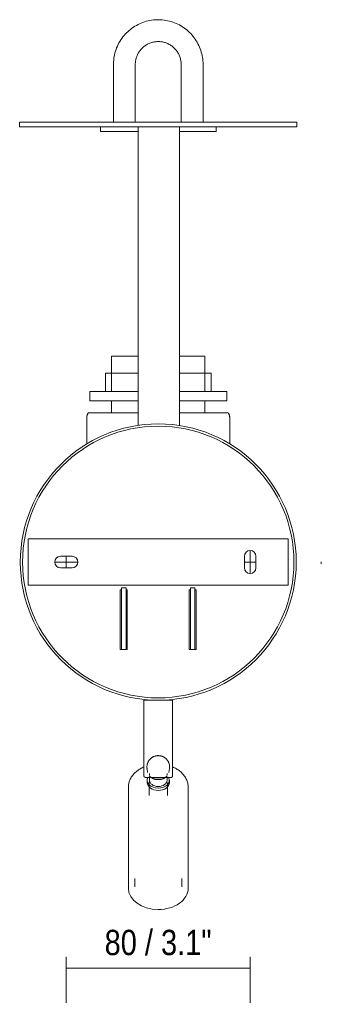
# Model space of a CAD drawing. Header units: millimetres. Extents: x -6679 to -4676, y 0 to 6729.
# Tile 4 of 5: x -4807 to -4676, y 108 to 535. Entities that reach past the tile are written whole.
import ezdxf

# ---------------------------------------------------------------- set-up
doc = ezdxf.new("R2010")
doc.units = ezdxf.units.MM
for name, color, linetype, lineweight in [('Cotas', 7, 'Continuous', 9), ('Cotas-5', 7, 'Continuous', 9), ('Lighthing Fixture Detail Wide Black', 7, 'Continuous', 20), ('Luminarias', 7, 'Continuous', 20)]:
    doc.layers.add(name, color=color, linetype=linetype, lineweight=lineweight)
doc.styles.add('Arial Narrow', font='ARIALN.TTF', dxfattribs={"height": 11})
doc.dimstyles.new('FARO_-_2_2mm_Arial_Narrow_mm_Inch_Left', dxfattribs={"dimscale": 304.8, "dimtxt": 11.257741, "dimasz": 0, "dimexe": 0.049213, "dimexo": 0.0625, "dimgap": 0.008202, "dimtad": 1, "dimdec": 0, "dimzin": 0, "dimdsep": 46, "dimtxsty": 'Arial Narrow', "dimblk1": 'NONE', "dimblk2": 'NONE', "dimsah": 1, "dimcen": 0.09, "dimadec": 0, "dimazin": 0, "dimtfac": 1, "dimtdec": 4, "dimtix": 1, "dimtmove": 0, "dimatfit": 3, "dimfxl": 0.016404, "dimfxlon": 1, "dimtvp": 1, "dimtolj": 1, "dimtzin": 0, "dimarcsym": 2})

# ---------------------------------------------------------------- blocks, each defined once
blk = doc.blocks.new('24032 - 24032 MONTREAL White structure wall lamp with LED reader-488110-Alzado_PDF Fixing')
at = {"layer": 'Luminarias', "color": 253, "lineweight": 9, "true_color": 0xaaaaaa}
for p, q in [((6560.01, 516), (6560.01, 491)), ((6569.51, 491), (6569.51, 516)), ((6589.48, 516), (6589.48, 491)), ((6598.98, 491), (6598.98, 516)), ((6519.22, 491), (6519.22, 489)), ((6639.77, 491), (6519.22, 491)), ((6519.22, 489), (6639.77, 489)), ((6554.32, 489), (6554.32, 487)), ((6570.77, 486.51), (6570.77, 489)), ((6588.77, 489), (6588.77, 486.51)), ((6604.67, 487), (6604.67, 489)), ((6639.77, 489), (6639.77, 491)), ((6554.32, 487), (6570.77, 487)), ((6570.77, 359.27), (6570.77, 486.51)), ((6588.77, 487), (6604.67, 487)), ((6588.77, 486.51), (6588.77, 359.18)), ((6559.18, 389.33), (6559.18, 374.02)), ((6559.18, 389.33), (6570.73, 389.33)), ((6588.81, 389.33), (6599.81, 389.33)), ((6599.81, 374.02), (6599.81, 389.33)), ((6556.53, 382.02), (6556.53, 374.02)), ((6556.53, 382.02), (6570.74, 382.02)), ((6588.79, 382.02), (6602.47, 382.02)), ((6602.47, 374.02), (6602.47, 382.02)), ((6549.72, 374.02), (6549.72, 370.02)), ((6549.72, 374.02), (6570.76, 374.02)), ((6588.77, 374.02), (6609.27, 374.02)), ((6609.27, 370.02), (6609.27, 374.02)), ((6549.72, 370.02), (6570.76, 370.02)), ((6559.18, 370.02), (6559.18, 364.85)), ((6588.77, 370.02), (6609.27, 370.02)), ((6599.81, 364.85), (6599.81, 370.02)), ((6549.22, 364.85), (6570.76, 364.85)), ((6588.77, 364.85), (6609.77, 364.85)), ((6548.42, 362.85), (6548.42, 351.26)), ((6610.57, 351.26), (6610.57, 362.85)), ((6563, 261.99), (6563, 287.99)), ((6563, 287.99), (6563.5, 287.99)), ((6563.5, 262.03), (6563.5, 288.81)), ((6565.5, 288.81), (6563.5, 288.81)), ((6565.5, 288.81), (6565.5, 262.03)), ((6565.5, 287.99), (6566, 287.99)), ((6566, 287.99), (6566, 261.99)), ((6593, 287.99), (6593.45, 287.99)), ((6593, 261.99), (6593, 287.99)), ((6593.45, 262.03), (6593.45, 288.81)), ((6595.45, 288.81), (6593.45, 288.81)), ((6595.45, 288.81), (6595.45, 262.03)), ((6595.45, 287.99), (6596, 287.99)), ((6596, 287.99), (6596, 261.99)), ((6563.5, 261.99), (6563, 261.99)), ((6565.5, 262.03), (6563.5, 262.03)), ((6566, 261.99), (6565.5, 261.99)), ((6593.45, 261.99), (6593, 261.99)), ((6595.45, 262.03), (6593.45, 262.03)), ((6596, 261.99), (6595.45, 261.99)), ((6573.25, 240), (6573.25, 207.15)), ((6573.34, 240), (6579.5, 240)), ((6579.5, 240), (6585.65, 240)), ((6585.75, 207.15), (6585.75, 240)), ((6574.61, 210.35), (6574.84, 208.65)), ((6584.15, 208.65), (6584.38, 210.35)), ((6574.66, 205.27), (6574.66, 204.28)), ((6575.65, 208.24), (6575.65, 207.44)), ((6575.65, 206.48), (6575.65, 205.27)), ((6583.35, 207.44), (6583.35, 208.24)), ((6583.35, 205.27), (6583.35, 206.47)), ((6584.33, 204.28), (6584.33, 205.27)), ((6566.5, 202.16), (6566.5, 158.32)), ((6575.5, 204.28), (6575.5, 198.64)), ((6583.49, 198.64), (6583.49, 204.28)), ((6592.5, 158.32), (6592.5, 202.16)), ((6569.3, 162.56), (6569.3, 159.03)), ((6589.7, 159.03), (6589.7, 162.56))]:
    blk.add_line(p, q, dxfattribs=at)
at = {"layer": 'Luminarias', "color": 253, "lineweight": 9, "true_color": 0xaaaaaa, "flags": 128}
for points in [[(6598.98, 516), (6598.96, 516.78), (6598.92, 517.56), (6598.84, 518.33), (6598.73, 519.1), (6598.59, 519.87), (6598.42, 520.63), (6598.22, 521.38), (6597.99, 522.13), (6597.73, 522.86), (6597.44, 523.59), (6597.12, 524.3), (6596.78, 525), (6596.4, 525.68), (6596, 526.35), (6595.58, 527), (6595.12, 527.64), (6594.65, 528.25), (6594.14, 528.85), (6593.62, 529.42), (6593.07, 529.98), (6592.5, 530.51), (6591.91, 531.02), (6591.3, 531.5), (6590.67, 531.96), (6590.02, 532.4), (6589.36, 532.8), (6588.68, 533.18), (6587.98, 533.54), (6587.28, 533.86), (6586.56, 534.16), (6585.82, 534.43), (6585.08, 534.67), (6584.33, 534.87), (6583.57, 535.05), (6582.81, 535.2), (6582.04, 535.32), (6581.26, 535.4), (6580.49, 535.46), (6579.71, 535.48), (6578.93, 535.48), (6578.15, 535.44), (6577.37, 535.37), (6576.6, 535.27), (6575.83, 535.14), (6575.07, 534.97), (6574.31, 534.78), (6573.57, 534.56), (6572.83, 534.31), (6572.1, 534.03), (6571.39, 533.72), (6570.69, 533.38), (6570, 533.01), (6569.32, 532.62), (6568.67, 532.2), (6568.03, 531.75), (6567.41, 531.28), (6566.81, 530.79), (6566.23, 530.27), (6565.67, 529.73), (6565.13, 529.16), (6564.61, 528.58), (6564.12, 527.97), (6563.66, 527.35), (6563.21, 526.7), (6562.8, 526.04), (6562.41, 525.37), (6562.05, 524.68), (6561.72, 523.97), (6561.41, 523.26), (6561.14, 522.53), (6560.89, 521.79), (6560.67, 521.04), (6560.49, 520.28), (6560.33, 519.52), (6560.21, 518.75), (6560.11, 517.98), (6560.05, 517.2), (6560.02, 516.42), (6560.01, 516)], [(6569.51, 516), (6569.52, 516.4), (6569.54, 516.8), (6569.58, 517.2), (6569.64, 517.59), (6569.71, 517.98), (6569.8, 518.37), (6569.9, 518.76), (6570.02, 519.14), (6570.15, 519.52), (6570.3, 519.89), (6570.46, 520.25), (6570.64, 520.61), (6570.83, 520.96), (6571.04, 521.3), (6571.26, 521.64), (6571.49, 521.96), (6571.73, 522.28), (6571.99, 522.58), (6572.26, 522.88), (6572.54, 523.16), (6572.83, 523.43), (6573.13, 523.7), (6573.45, 523.94), (6573.77, 524.18), (6574.1, 524.4), (6574.44, 524.61), (6574.79, 524.81), (6575.15, 524.99), (6575.51, 525.15), (6575.88, 525.31), (6576.25, 525.44), (6576.63, 525.57), (6577.02, 525.67), (6577.41, 525.76), (6577.8, 525.84), (6578.19, 525.9), (6578.59, 525.94), (6578.99, 525.97), (6579.39, 525.98), (6579.79, 525.98), (6580.19, 525.96), (6580.58, 525.92), (6580.98, 525.87), (6581.37, 525.81), (6581.76, 525.72), (6582.15, 525.62), (6582.53, 525.51), (6582.91, 525.38), (6583.28, 525.24), (6583.65, 525.08), (6584.01, 524.91), (6584.36, 524.72), (6584.71, 524.52), (6585.04, 524.3), (6585.37, 524.07), (6585.69, 523.83), (6586, 523.58), (6586.3, 523.31), (6586.58, 523.03), (6586.86, 522.74), (6587.12, 522.44), (6587.37, 522.13), (6587.61, 521.81), (6587.84, 521.48), (6588.05, 521.15), (6588.25, 520.8), (6588.44, 520.45), (6588.61, 520.09), (6588.76, 519.72), (6588.9, 519.34), (6589.03, 518.97), (6589.14, 518.58), (6589.24, 518.19), (6589.32, 517.8), (6589.38, 517.41), (6589.43, 517.01), (6589.46, 516.61), (6589.48, 516.22), (6589.48, 516)], [(6548.42, 362.85), (6548.43, 362.97), (6548.43, 363.08), (6548.45, 363.2), (6548.46, 363.31), (6548.48, 363.43), (6548.51, 363.54), (6548.54, 363.65), (6548.57, 363.76), (6548.61, 363.87), (6548.65, 363.98), (6548.7, 364.09), (6548.75, 364.19), (6548.81, 364.29), (6548.87, 364.39), (6548.93, 364.49), (6549, 364.58), (6549.07, 364.67), (6549.14, 364.76), (6549.22, 364.85), (6549.22, 364.85)], [(6609.77, 364.85), (6609.85, 364.76), (6609.92, 364.68), (6609.99, 364.58), (6610.06, 364.49), (6610.12, 364.39), (6610.18, 364.29), (6610.24, 364.19), (6610.29, 364.09), (6610.34, 363.98), (6610.38, 363.87), (6610.42, 363.76), (6610.45, 363.65), (6610.48, 363.54), (6610.51, 363.43), (6610.53, 363.31), (6610.55, 363.2), (6610.56, 363.08), (6610.56, 362.97), (6610.57, 362.85), (6610.57, 362.85)], [(6579.5, 215.93), (6579.36, 215.93), (6579.22, 215.92), (6579.08, 215.91), (6578.94, 215.9), (6578.8, 215.88), (6578.65, 215.86), (6578.51, 215.83), (6578.37, 215.8), (6578.23, 215.76), (6578.08, 215.72), (6577.94, 215.68), (6577.79, 215.62), (6577.65, 215.57), (6577.5, 215.5), (6577.35, 215.44), (6577.2, 215.36), (6577.05, 215.28), (6576.9, 215.19), (6576.75, 215.09), (6576.59, 214.98), (6576.44, 214.87), (6576.29, 214.74), (6576.14, 214.61), (6575.99, 214.47), (6575.85, 214.31), (6575.7, 214.15), (6575.57, 213.97), (6575.43, 213.78), (6575.3, 213.59), (6575.18, 213.38), (6575.06, 213.16), (6574.96, 212.92), (6574.86, 212.68), (6574.78, 212.43), (6574.71, 212.17), (6574.65, 211.91), (6574.61, 211.63), (6574.58, 211.36), (6574.57, 211.08), (6574.57, 210.8), (6574.59, 210.53), (6574.61, 210.35)], [(6584.38, 210.35), (6584.41, 210.63), (6584.42, 210.9), (6584.42, 211.18), (6584.4, 211.46), (6584.37, 211.73), (6584.32, 212), (6584.26, 212.27), (6584.18, 212.52), (6584.09, 212.77), (6584, 213.01), (6583.89, 213.24), (6583.77, 213.45), (6583.64, 213.66), (6583.51, 213.85), (6583.38, 214.04), (6583.24, 214.21), (6583.09, 214.37), (6582.94, 214.52), (6582.8, 214.66), (6582.64, 214.79), (6582.49, 214.91), (6582.34, 215.02), (6582.19, 215.13), (6582.04, 215.22), (6581.89, 215.31), (6581.74, 215.39), (6581.59, 215.46), (6581.44, 215.53), (6581.29, 215.59), (6581.15, 215.64), (6581, 215.69), (6580.86, 215.74), (6580.71, 215.77), (6580.57, 215.81), (6580.43, 215.84), (6580.29, 215.86), (6580.14, 215.88), (6580, 215.9), (6579.86, 215.91), (6579.72, 215.92), (6579.59, 215.93), (6579.5, 215.93)], [(6573.28, 211.03), (6572.97, 210.9), (6572.54, 210.7), (6572.13, 210.49), (6571.72, 210.27), (6571.32, 210.03), (6570.93, 209.78), (6570.56, 209.51), (6570.19, 209.24), (6569.84, 208.95), (6569.5, 208.64), (6569.17, 208.33), (6568.86, 208), (6568.56, 207.66), (6568.28, 207.3), (6568.02, 206.94), (6567.77, 206.56), (6567.55, 206.17), (6567.34, 205.77), (6567.15, 205.36), (6566.99, 204.94), (6566.85, 204.51), (6566.73, 204.08), (6566.63, 203.63), (6566.56, 203.19), (6566.52, 202.74), (6566.5, 202.29), (6566.5, 202.16)], [(6592.5, 202.16), (6592.48, 202.62), (6592.44, 203.07), (6592.38, 203.51), (6592.29, 203.96), (6592.18, 204.39), (6592.04, 204.83), (6591.89, 205.25), (6591.7, 205.66), (6591.5, 206.06), (6591.28, 206.46), (6591.04, 206.84), (6590.78, 207.21), (6590.51, 207.56), (6590.21, 207.91), (6589.91, 208.24), (6589.58, 208.56), (6589.25, 208.87), (6588.9, 209.16), (6588.54, 209.44), (6588.16, 209.71), (6587.78, 209.96), (6587.38, 210.2), (6586.98, 210.43), (6586.56, 210.64), (6586.14, 210.84), (6585.71, 211.03)], [(6573.9, 206.5), (6573.87, 206.5), (6573.85, 206.5), (6573.82, 206.5), (6573.8, 206.51), (6573.77, 206.51), (6573.74, 206.52), (6573.72, 206.53), (6573.69, 206.53), (6573.67, 206.54), (6573.64, 206.55), (6573.62, 206.56), (6573.6, 206.57), (6573.57, 206.59), (6573.55, 206.6), (6573.53, 206.61), (6573.51, 206.63), (6573.49, 206.65), (6573.47, 206.66), (6573.45, 206.68), (6573.43, 206.7), (6573.41, 206.72), (6573.4, 206.74), (6573.38, 206.76), (6573.36, 206.78), (6573.35, 206.8), (6573.34, 206.82), (6573.32, 206.85), (6573.31, 206.87), (6573.3, 206.89), (6573.29, 206.92), (6573.28, 206.94), (6573.27, 206.97), (6573.27, 206.99), (6573.26, 207.02), (6573.26, 207.04), (6573.25, 207.07), (6573.25, 207.09), (6573.25, 207.12), (6573.25, 207.15), (6573.25, 207.15)], [(6576.36, 206.5), (6576.18, 206.5), (6576, 206.5), (6575.83, 206.5), (6575.66, 206.5), (6575.5, 206.5), (6575.35, 206.5), (6575.2, 206.5), (6575.06, 206.5), (6574.93, 206.5), (6574.8, 206.5), (6574.68, 206.5), (6574.57, 206.5), (6574.47, 206.5), (6574.38, 206.5), (6574.29, 206.5), (6574.21, 206.5), (6574.14, 206.5), (6574.08, 206.5), (6574.03, 206.5), (6573.99, 206.5), (6573.95, 206.5), (6573.92, 206.5), (6573.91, 206.5), (6573.9, 206.5), (6573.9, 206.5)], [(6573.9, 206.5), (6573.9, 206.5), (6573.92, 206.5), (6573.94, 206.5), (6573.97, 206.5), (6574.01, 206.5), (6574.06, 206.5), (6574.12, 206.5), (6574.18, 206.5), (6574.26, 206.5), (6574.34, 206.5), (6574.43, 206.5), (6574.53, 206.5), (6574.64, 206.5), (6574.75, 206.5), (6574.88, 206.5), (6575.01, 206.5), (6575.14, 206.5), (6575.29, 206.5), (6575.44, 206.5), (6575.6, 206.5), (6575.76, 206.5), (6575.93, 206.5), (6576.11, 206.5), (6576.29, 206.5), (6576.47, 206.5), (6576.66, 206.5), (6576.86, 206.5), (6577.06, 206.5), (6577.26, 206.5), (6577.47, 206.5), (6577.68, 206.5), (6577.89, 206.5), (6578.11, 206.5), (6578.32, 206.5), (6578.54, 206.5), (6578.77, 206.5), (6578.99, 206.5), (6579.21, 206.5), (6579.44, 206.5), (6579.5, 206.5)], [(6575.59, 207.15), (6575.74, 207), (6575.88, 206.86), (6576.03, 206.73), (6576.18, 206.61), (6576.34, 206.49), (6576.49, 206.39), (6576.65, 206.29), (6576.81, 206.2), (6576.97, 206.11), (6577.12, 206.03), (6577.28, 205.96), (6577.44, 205.89), (6577.6, 205.83), (6577.77, 205.78), (6577.93, 205.73), (6578.09, 205.69), (6578.25, 205.65), (6578.41, 205.61), (6578.57, 205.58), (6578.73, 205.56), (6578.89, 205.54), (6579.06, 205.53), (6579.22, 205.52), (6579.38, 205.51), (6579.5, 205.51)], [(6579.5, 205.51), (6579.66, 205.51), (6579.82, 205.52), (6579.98, 205.53), (6580.14, 205.55), (6580.3, 205.57), (6580.46, 205.59), (6580.63, 205.62), (6580.79, 205.66), (6580.95, 205.7), (6581.11, 205.74), (6581.27, 205.79), (6581.43, 205.85), (6581.59, 205.91), (6581.75, 205.98), (6581.91, 206.05), (6582.07, 206.13), (6582.23, 206.22), (6582.39, 206.32), (6582.54, 206.42), (6582.7, 206.53), (6582.85, 206.64), (6583, 206.77), (6583.15, 206.9), (6583.3, 207.04), (6583.4, 207.15)], [(6579.5, 206.5), (6579.72, 206.5), (6579.94, 206.5), (6580.17, 206.5), (6580.39, 206.5), (6580.61, 206.5), (6580.83, 206.5), (6581.04, 206.5), (6581.26, 206.5), (6581.47, 206.5), (6581.67, 206.5), (6581.88, 206.5), (6582.08, 206.5), (6582.28, 206.5), (6582.47, 206.5), (6582.66, 206.5), (6582.84, 206.5), (6583.01, 206.5), (6583.19, 206.5), (6583.35, 206.5), (6583.51, 206.5), (6583.66, 206.5), (6583.81, 206.5), (6583.95, 206.5), (6584.08, 206.5), (6584.2, 206.5), (6584.32, 206.5), (6584.43, 206.5), (6584.53, 206.5), (6584.63, 206.5), (6584.71, 206.5), (6584.79, 206.5), (6584.86, 206.5), (6584.92, 206.5), (6584.97, 206.5), (6585.01, 206.5), (6585.04, 206.5), (6585.07, 206.5), (6585.08, 206.5), (6585.09, 206.5), (6585.09, 206.5)], [(6585.09, 206.5), (6585.09, 206.5), (6585.07, 206.5), (6585.05, 206.5), (6585.02, 206.5), (6584.98, 206.5), (6584.93, 206.5), (6584.87, 206.5), (6584.81, 206.5), (6584.73, 206.5), (6584.65, 206.5), (6584.56, 206.5), (6584.46, 206.5), (6584.35, 206.5), (6584.24, 206.5), (6584.11, 206.5), (6583.98, 206.5), (6583.85, 206.5), (6583.7, 206.5), (6583.55, 206.5), (6583.39, 206.5), (6583.23, 206.5), (6583.06, 206.5), (6582.89, 206.5), (6582.71, 206.5), (6582.65, 206.5)], [(6585.75, 207.15), (6585.75, 207.13), (6585.74, 207.1), (6585.74, 207.08), (6585.74, 207.05), (6585.73, 207.02), (6585.73, 207), (6585.72, 206.97), (6585.71, 206.95), (6585.7, 206.92), (6585.69, 206.9), (6585.68, 206.88), (6585.67, 206.85), (6585.66, 206.83), (6585.65, 206.81), (6585.63, 206.78), (6585.62, 206.76), (6585.6, 206.74), (6585.58, 206.72), (6585.57, 206.7), (6585.55, 206.68), (6585.53, 206.67), (6585.51, 206.65), (6585.49, 206.63), (6585.47, 206.62), (6585.45, 206.6), (6585.42, 206.59), (6585.4, 206.58), (6585.38, 206.57), (6585.35, 206.55), (6585.33, 206.54), (6585.3, 206.54), (6585.28, 206.53), (6585.25, 206.52), (6585.23, 206.51), (6585.2, 206.51), (6585.18, 206.51), (6585.15, 206.5), (6585.13, 206.5), (6585.1, 206.5), (6585.09, 206.5)]]:
    blk.add_lwpolyline(points, dxfattribs=at)
at = {"layer": 'Luminarias', "color": 253, "lineweight": 9, "true_color": 0xaaaaaa}
for radius, start, end in [(59.99, 90, 270), (59.99, 270, 90), (58.99, 90, 270), (58.99, 270, 90)]:
    blk.add_arc((6579.5, 300), radius, start, end, dxfattribs=at)
for centre, major_axis, start_param, end_param in [((6579.5, 205.27), (4.84, 0), 2.773426, 4.712389), ((6579.5, 205.27), (3.85, 0), 3.141593, 4.712389), ((6579.5, 208.96), (4.67, 0), 3.972077, 4.712389), ((6579.5, 208.96), (-4.67, 0), 1.570796, 2.311108), ((6579.5, 205.27), (4.84, 0), 4.712389, 6.651352), ((6579.5, 205.27), (3.85, 0), 4.712389, 6.283185), ((6579.5, 204.28), (-4.84, 0), 0, 1.570796), ((6579.5, 204.28), (4.84, 0), 4.712389, 6.283185), ((6579.5, 158.32), (-13, 0), 0, 1.570796), ((6579.5, 158.32), (-13, 0), 1.570796, 3.141593)]:
    blk.add_ellipse(centre, major_axis=major_axis, ratio=0.707107, start_param=start_param, end_param=end_param, dxfattribs=at)
blk = doc.blocks.new('DIMBLOCK14-Alzado_PDF Fixing')
at = {"layer": 'Cotas-5', "color": 251, "true_color": 0x5b5b5b, "transparency": 16777216}
for p, q in [((-4786.48, 128.59), (-4786.48, 108.59)), ((-4786.48, 123.59), (-4786.48, 128.59)), ((-4706.48, 128.59), (-4706.48, 108.59)), ((-4706.48, 123.59), (-4706.48, 128.59)), ((-4786.48, 123.59), (-4706.48, 123.59))]:
    blk.add_line(p, q, dxfattribs=at)
at = {"layer": 'Cotas-5', "color": 0, "transparency": 16777216, "insert": (-4769.8, 140.31), "char_height": 11, "width": 55.9671, "attachment_point": 1, "line_spacing_factor": 0.974696, "style": 'Arial Narrow'}
blk.add_mtext('80 / 3.1"', dxfattribs=at)
blk = doc.blocks.new('_None')

msp = doc.modelspace()

# ---------------------------------------------------------------- linework, layer by layer
at = {"layer": 'Lighthing Fixture Detail Wide Black'}
for p, q in [((-4689.98, 310.01), (-4802.98, 310.01)), ((-4802.98, 310.01), (-4802.98, 290.01)), ((-4689.98, 290.01), (-4689.98, 310.01)), ((-4706.48, 305.01), (-4706.48, 294.98)), ((-4781.46, 299.99), (-4791.49, 299.99)), ((-4788.99, 302.49), (-4783.96, 302.49)), ((-4786.48, 302.49), (-4786.48, 297.49)), ((-4708.98, 297.48), (-4708.98, 302.51)), ((-4708.98, 299.99), (-4703.98, 299.99)), ((-4703.98, 302.51), (-4703.98, 297.48)), ((-4675.55, 300.03), (-4675.55, 299.24)), ((-4783.96, 297.49), (-4788.99, 297.49)), ((-4802.98, 290.01), (-4689.98, 290.01))]:
    msp.add_line(p, q, dxfattribs=at)
for centre, start, end in [((-4706.48, 302.51), 0, 180), ((-4788.99, 299.99), 90, 270), ((-4783.96, 299.99), 270, 90), ((-4706.48, 297.48), 180, 0)]:
    msp.add_arc(centre, 2.5, start, end, dxfattribs=at)

# ---------------------------------------------------------------- block references
at = {"layer": 'Luminarias', "color": 253, "lineweight": 9, "true_color": 0xaaaaaa}
msp.add_blockref('24032 - 24032 MONTREAL White structure wall lamp with LED reader-488110-Alzado_PDF Fixing', (-11325.97, 0), dxfattribs=at)

# ---------------------------------------------------------------- dimensions: what is measured, and where the dimension line sits
at = {"layer": 'Cotas', "color": 251, "true_color": 0x5b5b5b}
dim = msp.add_linear_dim(base=(-4706.48, 123.59), p1=(-4786.48, 128.59), p2=(-4706.48, 128.59), dimstyle='FARO_-_2_2mm_Arial_Narrow_mm_Inch_Left', override={"dimpost": '<>', "dimfxl": 80}, dxfattribs=at)
dim.commit()
dim.dimension.update_dxf_attribs({"geometry": 'DIMBLOCK14-Alzado_PDF Fixing', "text_midpoint": (-4746.48, 133.21)})

doc.saveas('drawing.dxf')
